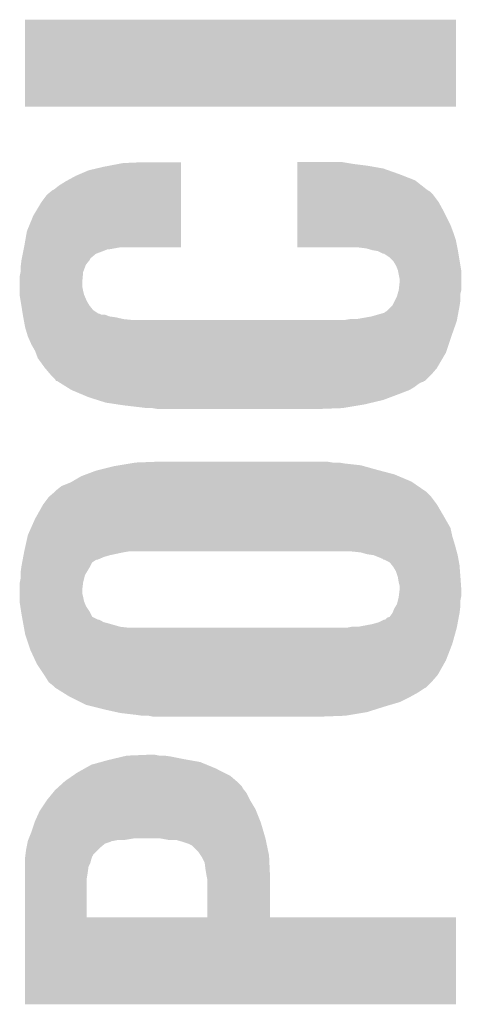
# Model space of a CAD drawing. Extents: x -52 to 48, y -3 to 57.
# Tile 41 of 96: x -9.93 to -8.7, y 32.34 to 35.1. Entities that reach past the tile are written whole.
import ezdxf

# ---------------------------------------------------------------- set-up
doc = ezdxf.new("R2010")
doc.units = 0
doc.layers.add('CLICK_SHIELD_FOR_RED_PITAYA_010', color=11, linetype='CONTINUOUS')

msp = doc.modelspace()

# ---------------------------------------------------------------- linework, layer by layer
at = {"layer": 'CLICK_SHIELD_FOR_RED_PITAYA_010'}
for points in [[(-9.9187, 34.853912), (-9.91867, 35.097688), (-8.712232, 34.853912), (-8.7122, 35.097688)], [(-9.91867, 35.097688), (-9.918668, 35.09772), (-8.7122, 35.097688), (-9.918668, 35.09772)], [(-8.712232, 34.85388), (-9.9187, 34.853912), (-8.712232, 34.85388), (-8.712232, 34.853912)], [(-9.644378, 34.6964), (-9.586696, 34.698908), (-9.481822, 34.6964), (-9.48182, 34.698908)], [(-9.586696, 34.698908), (-9.58596, 34.69894), (-9.48182, 34.698908), (-9.58596, 34.69894)], [(-9.15667, 34.6964), (-9.156668, 34.69894), (-9.01446, 34.6964), (-9.029698, 34.69894)], [(-9.776462, 34.66084), (-9.740898, 34.67608), (-9.481826, 34.66084), (-9.481824, 34.67608)], [(-9.740898, 34.67608), (-9.69772, 34.68624), (-9.481824, 34.67608), (-9.481822, 34.68624)], [(-9.69772, 34.68624), (-9.644378, 34.6964), (-9.481822, 34.68624), (-9.481822, 34.6964)], [(-9.156674, 34.66592), (-9.156672, 34.681158), (-8.87222, 34.66592), (-8.9154, 34.681158)], [(-9.156672, 34.681158), (-9.15667, 34.68878), (-8.9154, 34.681158), (-8.95858, 34.68878)], [(-9.15667, 34.69386), (-9.15667, 34.6964), (-8.99922, 34.69386), (-9.01446, 34.6964)], [(-9.15667, 34.68878), (-9.15667, 34.69386), (-8.95858, 34.68878), (-8.99922, 34.69386)], [(-9.824718, 34.6329), (-9.8044, 34.645598), (-9.48183, 34.6329), (-9.481828, 34.645598)], [(-9.8044, 34.645598), (-9.776462, 34.66084), (-9.481828, 34.645598), (-9.481826, 34.66084)], [(-9.15668, 34.620198), (-9.156676, 34.648138), (-8.790938, 34.620198), (-8.82651, 34.648138)], [(-9.156676, 34.648138), (-9.156674, 34.66592), (-8.82651, 34.648138), (-8.87222, 34.66592)], [(-9.857738, 34.607502), (-9.842496, 34.620202), (-9.481834, 34.607502), (-9.481832, 34.620202)], [(-9.842496, 34.620202), (-9.83743, 34.62274), (-9.481832, 34.620202), (-9.481832, 34.62274)], [(-9.83743, 34.62274), (-9.824718, 34.6329), (-9.481832, 34.62274), (-9.48183, 34.6329)], [(-9.156682, 34.607498), (-9.15668, 34.617658), (-8.7757, 34.607498), (-8.78587, 34.617658)], [(-9.15668, 34.617658), (-9.15668, 34.620198), (-8.78587, 34.617658), (-8.790938, 34.620198)], [(-9.89584, 34.54908), (-9.87298, 34.58718), (-9.481842, 34.54908), (-9.481836, 34.58718)], [(-9.87298, 34.58718), (-9.857738, 34.607502), (-9.481836, 34.58718), (-9.481834, 34.607502)], [(-9.156688, 34.55924), (-9.156684, 34.58718), (-8.74522, 34.55924), (-8.760458, 34.58718)], [(-9.156684, 34.58718), (-9.156682, 34.607498), (-8.760458, 34.58718), (-8.7757, 34.607498)], [(-9.156692, 34.52368), (-9.156688, 34.55924), (-8.72744, 34.52368), (-8.74522, 34.55924)], [(-9.913618, 34.505902), (-9.89584, 34.54908), (-9.481846, 34.505902), (-9.481842, 34.54908)], [(-9.92124, 34.46272), (-9.913618, 34.505902), (-9.481852, 34.46272), (-9.481846, 34.505902)], [(-9.156696, 34.50336), (-9.156692, 34.52368), (-8.71982, 34.50336), (-8.72744, 34.52368)], [(-9.1567, 34.460212), (-9.156698, 34.480498), (-8.708142, 34.460212), (-8.7122, 34.480498)], [(-9.156698, 34.480498), (-9.156696, 34.50336), (-8.7122, 34.480498), (-8.71982, 34.50336)], [(-9.925306, 34.442398), (-9.92378, 34.45002), (-9.72057, 34.442398), (-9.70026, 34.45002)], [(-9.92378, 34.45002), (-9.922766, 34.455098), (-9.70026, 34.45002), (-9.687564, 34.455098)], [(-9.922766, 34.455098), (-9.922764, 34.4551), (-9.687564, 34.455098), (-9.682482, 34.4551)], [(-9.922764, 34.4551), (-9.921748, 34.46018), (-9.682482, 34.4551), (-9.654542, 34.46018)], [(-9.921748, 34.46018), (-9.92124, 34.46272), (-9.481852, 34.46018), (-9.481852, 34.46272)], [(-8.983982, 34.46018), (-9.1567, 34.460212), (-8.708136, 34.46018), (-8.708142, 34.460212)], [(-8.963662, 34.45764), (-8.983982, 34.46018), (-8.707628, 34.45764), (-8.708136, 34.46018)], [(-8.954772, 34.4551), (-8.963662, 34.45764), (-8.70712, 34.4551), (-8.707628, 34.45764)], [(-8.945882, 34.45256), (-8.954772, 34.4551), (-8.706696, 34.45256), (-8.70712, 34.4551)], [(-8.930642, 34.45002), (-8.945882, 34.45256), (-8.706272, 34.45002), (-8.706696, 34.45256)], [(-8.915404, 34.442402), (-8.930642, 34.45002), (-8.705002, 34.442402), (-8.706272, 34.45002)], [(-9.930448, 34.411918), (-9.92886, 34.424618), (-9.74852, 34.411918), (-9.73837, 34.424618)], [(-9.92886, 34.424618), (-9.928858, 34.42463), (-9.73837, 34.424618), (-9.73836, 34.42463)], [(-9.928858, 34.42463), (-9.927846, 34.429696), (-9.73836, 34.42463), (-9.735822, 34.429696)], [(-9.927846, 34.429696), (-9.925306, 34.442398), (-9.735822, 34.429696), (-9.72057, 34.442398)], [(-8.912854, 34.4424), (-8.915404, 34.442402), (-8.705002, 34.4424), (-8.705002, 34.442402)], [(-8.89762, 34.43224), (-8.912854, 34.4424), (-8.70331, 34.43224), (-8.705002, 34.4424)], [(-8.887462, 34.422082), (-8.89762, 34.43224), (-8.701616, 34.422082), (-8.70331, 34.43224)], [(-8.87984, 34.409382), (-8.887462, 34.422082), (-8.6995, 34.409382), (-8.701616, 34.422082)], [(-9.9314, 34.4043), (-9.930448, 34.411918), (-9.751378, 34.4043), (-9.74852, 34.411918)], [(-9.9314, 34.391602), (-9.9314, 34.4043), (-9.75614, 34.391602), (-9.751378, 34.4043)], [(-8.874762, 34.396682), (-8.87984, 34.409382), (-8.697382, 34.396682), (-8.6995, 34.409382)], [(-8.874252, 34.394138), (-8.874762, 34.396682), (-8.69696, 34.394138), (-8.697382, 34.396682)], [(-8.86968, 34.371282), (-8.874252, 34.394138), (-8.69696, 34.371282), (-8.69696, 34.394138)], [(-9.93394, 34.378902), (-9.931402, 34.391598), (-9.757296, 34.378902), (-9.75614, 34.391598)], [(-9.93394, 34.363662), (-9.93394, 34.378902), (-9.75868, 34.363662), (-9.757296, 34.378902)], [(-9.931402, 34.391598), (-9.9314, 34.391602), (-9.75614, 34.391598), (-9.75614, 34.391602)], [(-8.86968, 34.363662), (-8.86968, 34.371282), (-8.69696, 34.363662), (-8.69696, 34.371282)], [(-9.93394, 34.350958), (-9.93394, 34.363662), (-9.75868, 34.350958), (-9.75868, 34.363662)], [(-9.93394, 34.33826), (-9.93394, 34.350958), (-9.75614, 34.33826), (-9.75868, 34.350958)], [(-8.875124, 34.330638), (-8.872222, 34.340798), (-8.6995, 34.330638), (-8.69696, 34.340798)], [(-8.872222, 34.340798), (-8.87222, 34.340802), (-8.69696, 34.340798), (-8.69696, 34.340802)], [(-8.87222, 34.340802), (-8.86968, 34.363662), (-8.69696, 34.340802), (-8.69696, 34.363662)], [(-9.93394, 34.328098), (-9.93394, 34.33826), (-9.753598, 34.328098), (-9.75614, 34.33826)], [(-9.93394, 34.325558), (-9.93394, 34.328098), (-9.752508, 34.325558), (-9.753598, 34.328098)], [(-9.9314, 34.31032), (-9.93394, 34.325558), (-9.74598, 34.31032), (-9.752508, 34.325558)], [(-8.889998, 34.297624), (-8.88238, 34.31286), (-8.701678, 34.297624), (-8.6995, 34.31286)], [(-8.88238, 34.31286), (-8.877298, 34.323022), (-8.6995, 34.31286), (-8.6995, 34.323022)], [(-8.877298, 34.323022), (-8.875124, 34.330638), (-8.6995, 34.323022), (-8.6995, 34.330638)], [(-9.929282, 34.29762), (-9.9314, 34.31032), (-9.73836, 34.29762), (-9.74598, 34.31032)], [(-9.927166, 34.284918), (-9.929282, 34.29762), (-9.728198, 34.284918), (-9.73836, 34.29762)], [(-9.925472, 34.27476), (-9.927166, 34.284918), (-9.712966, 34.27476), (-9.728198, 34.284918)], [(-8.90525, 34.282382), (-8.892544, 34.29508), (-8.704422, 34.282382), (-8.70204, 34.29508)], [(-8.892544, 34.29508), (-8.889998, 34.297624), (-8.70204, 34.29508), (-8.701678, 34.297624)], [(-9.925472, 34.274758), (-9.925472, 34.27476), (-9.710416, 34.274758), (-9.712966, 34.27476)], [(-9.92505, 34.27222), (-9.925472, 34.274758), (-9.705336, 34.27222), (-9.710416, 34.274758)], [(-9.925048, 34.272218), (-9.92505, 34.27222), (-9.695176, 34.272218), (-9.705336, 34.27222)], [(-9.924202, 34.26714), (-9.925048, 34.272218), (-9.682476, 34.26714), (-9.695176, 34.272218)], [(-9.92378, 34.2646), (-9.924202, 34.26714), (-9.664702, 34.2646), (-9.682476, 34.26714)], [(-9.922856, 34.25952), (-9.92378, 34.2646), (-9.641838, 34.25952), (-9.664702, 34.2646)], [(-9.922394, 34.25698), (-9.922856, 34.25952), (-9.616442, 34.25698), (-9.641838, 34.25952)], [(-9.921932, 34.25444), (-9.922394, 34.25698), (-8.709662, 34.25444), (-8.709186, 34.25698)], [(-9.024618, 34.25698), (-9.009378, 34.25952), (-8.709186, 34.25698), (-8.70871, 34.25952)], [(-8.991598, 34.25952), (-8.948418, 34.26714), (-8.70871, 34.25952), (-8.707282, 34.26714)], [(-8.948418, 34.26714), (-8.912868, 34.277304), (-8.707282, 34.26714), (-8.705374, 34.277304)], [(-8.912868, 34.277304), (-8.910316, 34.279842), (-8.705374, 34.277304), (-8.704898, 34.279842)], [(-8.910316, 34.279842), (-8.90525, 34.282382), (-8.704898, 34.279842), (-8.704422, 34.282382)], [(-9.9187, 34.23666), (-9.921932, 34.25444), (-8.715938, 34.23666), (-8.709662, 34.25444)], [(-9.911082, 34.21126), (-9.9187, 34.23666), (-8.7249, 34.21126), (-8.715938, 34.23666)], [(-9.90092, 34.188402), (-9.911082, 34.21126), (-8.73252, 34.188402), (-8.7249, 34.21126)], [(-9.89076, 34.170622), (-9.90092, 34.188402), (-8.738446, 34.170622), (-8.73252, 34.188402)], [(-9.888854, 34.165538), (-9.89076, 34.170622), (-8.74014, 34.165538), (-8.738446, 34.170622)], [(-9.88314, 34.15029), (-9.888854, 34.165538), (-8.74911, 34.15029), (-8.74014, 34.165538)], [(-9.86282, 34.122358), (-9.88314, 34.15029), (-8.76554, 34.122358), (-8.74911, 34.15029)], [(-9.84758, 34.10458), (-9.86282, 34.122358), (-8.780778, 34.10458), (-8.76554, 34.122358)], [(-9.834882, 34.09187), (-9.84758, 34.10458), (-8.793488, 34.09187), (-8.780778, 34.10458)], [(-9.832346, 34.086824), (-9.834882, 34.09187), (-8.798534, 34.086824), (-8.793488, 34.09187)], [(-9.829794, 34.0868), (-9.832346, 34.086824), (-8.798556, 34.0868), (-8.798534, 34.086824)], [(-9.829784, 34.086794), (-9.829794, 34.0868), (-8.801106, 34.086794), (-8.798556, 34.0868)], [(-9.82573, 34.08426), (-9.829784, 34.086794), (-8.803644, 34.08426), (-8.801106, 34.086794)], [(-9.821662, 34.081718), (-9.82573, 34.08426), (-8.811264, 34.081718), (-8.803644, 34.08426)], [(-9.813538, 34.07664), (-9.821662, 34.081718), (-8.81888, 34.07664), (-8.811264, 34.081718)], [(-9.801344, 34.069018), (-9.813538, 34.07664), (-8.829042, 34.069018), (-8.81888, 34.07664)], [(-9.78916, 34.061402), (-9.801344, 34.069018), (-8.841726, 34.061402), (-8.829042, 34.069018)], [(-9.789154, 34.0614), (-9.78916, 34.061402), (-8.841728, 34.0614), (-8.841726, 34.061402)], [(-9.758998, 34.0487), (-9.789154, 34.0614), (-8.87476, 34.0487), (-8.841728, 34.0614)], [(-9.7409, 34.041078), (-9.758998, 34.0487), (-8.895088, 34.041078), (-8.87476, 34.0487)], [(-9.716774, 34.03346), (-9.7409, 34.041078), (-8.915402, 34.03346), (-8.895088, 34.041078)], [(-9.692642, 34.02584), (-9.716774, 34.03346), (-8.947406, 34.02584), (-8.915402, 34.03346)], [(-9.658774, 34.02076), (-9.692642, 34.02584), (-8.96874, 34.02076), (-8.947406, 34.02584)], [(-9.64184, 34.01822), (-9.658774, 34.02076), (-8.983982, 34.01822), (-8.96874, 34.02076)], [(-9.59866, 34.01314), (-9.64184, 34.01822), (-9.014462, 34.01314), (-8.983982, 34.01822)], [(-9.57834, 34.0106), (-9.59866, 34.01314), (-9.029702, 34.0106), (-9.014462, 34.01314)], [(-9.547862, 34.00806), (-9.563102, 34.0106), (-9.09828, 34.00806), (-9.029702, 34.0106)], [(-9.71042, 33.83788), (-9.66978, 33.84804), (-8.93318, 33.83788), (-8.969754, 33.84804)], [(-9.66978, 33.84804), (-9.65454, 33.85058), (-8.969754, 33.84804), (-8.978898, 33.85058)], [(-9.65454, 33.85058), (-9.62406, 33.85566), (-8.978898, 33.85058), (-9.024622, 33.85566)], [(-9.62406, 33.85566), (-9.608818, 33.8582), (-9.024622, 33.85566), (-9.039858, 33.8582)], [(-9.608818, 33.8582), (-9.54278, 33.86074), (-9.057638, 33.8582), (-9.072878, 33.86074)], [(-9.78735, 33.804858), (-9.761232, 33.8201), (-8.836658, 33.804858), (-8.872854, 33.8201)], [(-9.761232, 33.8201), (-9.747682, 33.82518), (-8.872854, 33.8201), (-8.884918, 33.82518)], [(-9.747682, 33.82518), (-9.720578, 33.83534), (-8.884918, 33.82518), (-8.923526, 33.83534)], [(-9.720578, 33.83534), (-9.71042, 33.83788), (-8.923526, 33.83534), (-8.93318, 33.83788)], [(-9.829798, 33.782002), (-9.817098, 33.79216), (-8.803412, 33.782002), (-8.818188, 33.79216)], [(-9.817098, 33.79216), (-9.791698, 33.80232), (-8.818188, 33.79216), (-8.832966, 33.80232)], [(-9.791698, 33.80232), (-9.78735, 33.804858), (-8.832966, 33.80232), (-8.836658, 33.804858)], [(-9.8679, 33.741362), (-9.852664, 33.761678), (-8.76554, 33.741362), (-8.78078, 33.761678)], [(-9.852664, 33.761678), (-9.85266, 33.761682), (-8.78078, 33.761678), (-8.780782, 33.761682)], [(-9.85266, 33.761682), (-9.83488, 33.776918), (-8.780782, 33.761682), (-8.796018, 33.776918)], [(-9.83488, 33.776918), (-9.829798, 33.782002), (-8.796018, 33.776918), (-8.803412, 33.782002)], [(-9.885046, 33.71088), (-9.867904, 33.741358), (-8.74776, 33.71088), (-8.765538, 33.741358)], [(-9.867904, 33.741358), (-9.8679, 33.741362), (-8.765538, 33.741358), (-8.76554, 33.741362)], [(-9.89076, 33.70072), (-9.885046, 33.71088), (-8.741954, 33.70072), (-8.74776, 33.71088)], [(-9.902052, 33.675316), (-9.89076, 33.70072), (-8.727438, 33.675316), (-8.741954, 33.70072)], [(-9.91729, 33.62706), (-9.911644, 33.652462), (-8.71474, 33.62706), (-8.72236, 33.652462)], [(-9.911644, 33.652462), (-9.911078, 33.655002), (-8.72236, 33.652462), (-8.722924, 33.655002)], [(-9.911078, 33.655002), (-9.902052, 33.675316), (-8.722924, 33.655002), (-8.727438, 33.675316)], [(-9.92124, 33.60928), (-9.91729, 33.62706), (-8.70989, 33.60928), (-8.71474, 33.62706)], [(-9.924098, 33.594042), (-9.923146, 33.59912), (-9.69772, 33.594042), (-9.679942, 33.59912)], [(-9.923146, 33.59912), (-9.921718, 33.60674), (-9.679942, 33.59912), (-9.64438, 33.60674)], [(-9.921718, 33.60674), (-9.92124, 33.60928), (-9.64438, 33.60674), (-9.629138, 33.60928)], [(-8.978898, 33.60674), (-9.0043, 33.60928), (-8.709196, 33.60674), (-8.70989, 33.60928)], [(-8.961118, 33.60166), (-8.978898, 33.60674), (-8.707812, 33.60166), (-8.709196, 33.60674)], [(-8.943364, 33.599122), (-8.961118, 33.60166), (-8.70712, 33.599122), (-8.707812, 33.60166)], [(-8.943338, 33.599118), (-8.943364, 33.599122), (-8.707118, 33.599118), (-8.70712, 33.599122)], [(-8.91794, 33.588956), (-8.943338, 33.599118), (-8.70527, 33.588956), (-8.707118, 33.599118)], [(-9.9314, 33.55086), (-9.92886, 33.56864), (-9.746494, 33.55086), (-9.73582, 33.56864)], [(-9.92886, 33.56864), (-9.926956, 33.5788), (-9.73582, 33.56864), (-9.730736, 33.5788)], [(-9.926956, 33.5788), (-9.926004, 33.58388), (-9.730736, 33.5788), (-9.723118, 33.58388)], [(-9.926004, 33.58388), (-9.925528, 33.58642), (-9.723118, 33.58388), (-9.718036, 33.58642)], [(-9.925528, 33.58642), (-9.925526, 33.586422), (-9.718036, 33.58642), (-9.715496, 33.586422)], [(-9.925526, 33.586422), (-9.924098, 33.594042), (-9.715496, 33.586422), (-9.69772, 33.594042)], [(-8.915394, 33.58642), (-8.91794, 33.588956), (-8.70481, 33.58642), (-8.70527, 33.588956)], [(-8.912856, 33.586418), (-8.915394, 33.58642), (-8.70481, 33.586418), (-8.70481, 33.58642)], [(-8.897618, 33.578796), (-8.912856, 33.586418), (-8.703424, 33.578796), (-8.70481, 33.586418)], [(-8.891524, 33.57118), (-8.897618, 33.578796), (-8.70204, 33.57118), (-8.703424, 33.578796)], [(-8.887458, 33.566098), (-8.891524, 33.57118), (-8.701648, 33.566098), (-8.70204, 33.57118)], [(-9.9314, 33.543252), (-9.9314, 33.55086), (-9.75106, 33.543252), (-9.746494, 33.55086)], [(-9.9314, 33.533082), (-9.9314, 33.543252), (-9.753602, 33.533082), (-9.75106, 33.543252)], [(-8.87984, 33.5534), (-8.887458, 33.566098), (-8.700672, 33.5534), (-8.701648, 33.566098)], [(-8.87476, 33.53816), (-8.87984, 33.5534), (-8.6995, 33.53816), (-8.700672, 33.5534)], [(-9.93394, 33.520382), (-9.933434, 33.52292), (-9.756458, 33.520382), (-9.75614, 33.52292)], [(-9.93394, 33.5026), (-9.93394, 33.520382), (-9.75868, 33.5026), (-9.756458, 33.520382)], [(-9.933434, 33.52292), (-9.9314, 33.533082), (-9.75614, 33.52292), (-9.753602, 33.533082)], [(-8.87222, 33.52292), (-8.87476, 33.53816), (-8.69841, 33.52292), (-8.6995, 33.53816)], [(-8.86968, 33.512758), (-8.87222, 33.52292), (-8.697684, 33.512758), (-8.69841, 33.52292)], [(-8.86968, 33.502602), (-8.86968, 33.512758), (-8.69696, 33.502602), (-8.697684, 33.512758)], [(-9.93394, 33.492442), (-9.93394, 33.5026), (-9.75868, 33.492442), (-9.75868, 33.5026)], [(-9.93394, 33.48228), (-9.93394, 33.492442), (-9.75614, 33.48228), (-9.75868, 33.492442)], [(-8.87222, 33.48228), (-8.871904, 33.484818), (-8.697468, 33.48228), (-8.69696, 33.484818)], [(-8.871904, 33.484818), (-8.86968, 33.5026), (-8.69696, 33.484818), (-8.69696, 33.5026)], [(-8.86968, 33.5026), (-8.86968, 33.502602), (-8.69696, 33.5026), (-8.69696, 33.502602)], [(-9.93394, 33.469582), (-9.93394, 33.48228), (-9.7536, 33.469582), (-9.75614, 33.48228)], [(-9.93394, 33.467042), (-9.93394, 33.469582), (-9.752584, 33.467042), (-9.7536, 33.469582)], [(-9.932376, 33.45688), (-9.93394, 33.467042), (-9.74852, 33.45688), (-9.752584, 33.467042)], [(-9.930032, 33.441642), (-9.932376, 33.45688), (-9.738362, 33.441642), (-9.74852, 33.45688)], [(-8.88492, 33.449262), (-8.880346, 33.45688), (-8.700454, 33.449262), (-8.6995, 33.45688)], [(-8.880346, 33.45688), (-8.8773, 33.461948), (-8.6995, 33.45688), (-8.6995, 33.461948)], [(-8.8773, 33.461948), (-8.87476, 33.472118), (-8.6995, 33.461948), (-8.6995, 33.472118)], [(-8.87476, 33.472118), (-8.87222, 33.48228), (-8.6995, 33.472118), (-8.697468, 33.48228)], [(-9.92886, 33.43402), (-9.930032, 33.441642), (-9.734546, 33.43402), (-9.738362, 33.441642)], [(-9.927476, 33.426416), (-9.92886, 33.43402), (-9.730742, 33.426416), (-9.734546, 33.43402)], [(-8.897636, 33.426398), (-8.890002, 33.436548), (-8.703946, 33.426398), (-8.702044, 33.436548)], [(-8.890002, 33.436548), (-8.889998, 33.436562), (-8.702044, 33.436548), (-8.70204, 33.436562)], [(-8.889998, 33.436562), (-8.88492, 33.449262), (-8.70204, 33.436562), (-8.700454, 33.449262)], [(-9.926088, 33.418782), (-9.927476, 33.426416), (-9.715504, 33.418782), (-9.730742, 33.426416)], [(-9.926088, 33.41878), (-9.926088, 33.418782), (-9.712964, 33.41878), (-9.715504, 33.418782)], [(-9.924702, 33.41116), (-9.926088, 33.41878), (-9.697722, 33.41116), (-9.712964, 33.41878)], [(-9.92424, 33.40862), (-9.924702, 33.41116), (-9.68756, 33.40862), (-9.697722, 33.41116)], [(-9.922394, 33.39846), (-9.92424, 33.40862), (-9.652002, 33.39846), (-9.68756, 33.40862)], [(-8.986522, 33.39846), (-8.945878, 33.40608), (-8.709184, 33.39846), (-8.707756, 33.40608)], [(-8.945878, 33.40608), (-8.928102, 33.411158), (-8.707756, 33.40608), (-8.706804, 33.411158)], [(-8.928102, 33.411158), (-8.912864, 33.418778), (-8.706804, 33.411158), (-8.705376, 33.418778)], [(-8.912864, 33.418778), (-8.910326, 33.41878), (-8.705376, 33.418778), (-8.705374, 33.41878)], [(-8.910326, 33.41878), (-8.905242, 33.423856), (-8.705374, 33.41878), (-8.704424, 33.423856)], [(-8.905242, 33.423856), (-8.897636, 33.426398), (-8.704424, 33.423856), (-8.703946, 33.426398)], [(-9.921932, 33.39592), (-9.922394, 33.39846), (-9.62914, 33.39592), (-9.652002, 33.39846)], [(-9.9187, 33.37814), (-9.921932, 33.39592), (-8.7146, 33.37814), (-8.70966, 33.39592)], [(-9.909386, 33.3502), (-9.9187, 33.37814), (-8.72236, 33.3502), (-8.7146, 33.37814)], [(-9.017002, 33.39592), (-9.004302, 33.39846), (-8.70966, 33.39592), (-8.709184, 33.39846)], [(-9.90346, 33.332422), (-9.909386, 33.3502), (-8.729274, 33.332422), (-8.72236, 33.3502)], [(-9.890422, 33.304478), (-9.90346, 33.332422), (-8.74014, 33.304478), (-8.729274, 33.332422)], [(-9.88568, 33.29431), (-9.890422, 33.304478), (-8.745862, 33.29431), (-8.74014, 33.304478)], [(-9.865366, 33.26385), (-9.88568, 33.29431), (-8.763, 33.26385), (-8.745862, 33.29431)], [(-9.86536, 33.26384), (-9.865366, 33.26385), (-8.76301, 33.26384), (-8.763, 33.26385)], [(-9.85266, 33.243524), (-9.86536, 33.26384), (-8.780776, 33.243524), (-8.76301, 33.26384)], [(-9.852654, 33.24352), (-9.85266, 33.243524), (-8.780778, 33.24352), (-8.780776, 33.243524)], [(-9.839962, 33.233362), (-9.852654, 33.24352), (-8.79094, 33.233362), (-8.780778, 33.24352)], [(-9.834882, 33.228282), (-9.839962, 33.233362), (-8.79602, 33.228282), (-8.79094, 33.233362)], [(-9.834874, 33.228278), (-9.834882, 33.228282), (-8.796024, 33.228278), (-8.79602, 33.228282)], [(-9.83081, 33.225738), (-9.834874, 33.228278), (-8.801102, 33.225738), (-8.796024, 33.228278)], [(-9.81456, 33.215582), (-9.83081, 33.225738), (-8.816338, 33.215582), (-8.801102, 33.225738)], [(-9.794238, 33.20288), (-9.81456, 33.215582), (-8.8392, 33.20288), (-8.816338, 33.215582)], [(-9.763756, 33.187638), (-9.794238, 33.20288), (-8.869682, 33.187638), (-8.8392, 33.20288)], [(-9.748522, 33.18002), (-9.763756, 33.187638), (-8.895588, 33.18002), (-8.869682, 33.187638)], [(-9.7282, 33.17494), (-9.748522, 33.18002), (-8.91286, 33.17494), (-8.895588, 33.18002)], [(-9.69772, 33.16732), (-9.7282, 33.17494), (-8.93699, 33.16732), (-8.91286, 33.17494)], [(-9.66343, 33.1597), (-9.69772, 33.16732), (-8.96112, 33.1597), (-8.93699, 33.16732)], [(-9.652, 33.15716), (-9.66343, 33.1597), (-8.976362, 33.15716), (-8.96112, 33.1597)], [(-9.60882, 33.15208), (-9.652, 33.15716), (-9.006842, 33.15208), (-8.976362, 33.15716)], [(-9.59104, 33.14954), (-9.60882, 33.15208), (-9.022082, 33.14954), (-9.006842, 33.15208)], [(-9.560562, 33.147), (-9.573262, 33.14954), (-9.09066, 33.147), (-9.022082, 33.14954)], [(-9.733278, 33.012382), (-9.705858, 33.019998), (-9.40998, 33.012382), (-9.428478, 33.019998)], [(-9.705858, 33.019998), (-9.68756, 33.02508), (-9.428478, 33.019998), (-9.457268, 33.02508)], [(-9.68756, 33.02508), (-9.676892, 33.02762), (-9.457268, 33.02508), (-9.47166, 33.02762)], [(-9.676892, 33.02762), (-9.644888, 33.03524), (-9.47166, 33.02762), (-9.509762, 33.03524)], [(-9.644888, 33.03524), (-9.634218, 33.03778), (-9.509762, 33.03524), (-9.52754, 33.03778)], [(-9.634218, 33.03778), (-9.57326, 33.04032), (-9.542778, 33.03778), (-9.555478, 33.04032)], [(-9.784928, 32.9819), (-9.773922, 32.98952), (-9.34467, 32.9819), (-9.359906, 32.98952)], [(-9.773922, 32.98952), (-9.751344, 33.00222), (-9.359906, 32.98952), (-9.3853, 33.00222)], [(-9.751344, 33.00222), (-9.733278, 33.012382), (-9.3853, 33.00222), (-9.40998, 33.012382)], [(-9.82371, 32.951416), (-9.80694, 32.96666), (-9.311638, 32.951416), (-9.326878, 32.96666)], [(-9.80694, 32.96666), (-9.806938, 32.966662), (-9.326878, 32.96666), (-9.32688, 32.966662)], [(-9.806938, 32.966662), (-9.784928, 32.9819), (-9.32688, 32.966662), (-9.34467, 32.9819)], [(-9.85774, 32.913322), (-9.841118, 32.933638), (-9.28878, 32.913322), (-9.298938, 32.933638)], [(-9.841118, 32.933638), (-9.83488, 32.94126), (-9.298938, 32.933638), (-9.30503, 32.94126)], [(-9.83488, 32.94126), (-9.829282, 32.94635), (-9.30503, 32.94126), (-9.3091, 32.94635)], [(-9.829282, 32.94635), (-9.82371, 32.951416), (-9.3091, 32.94635), (-9.311638, 32.951416)], [(-9.874666, 32.887932), (-9.85774, 32.91332), (-9.27354, 32.887932), (-9.288778, 32.91332)], [(-9.85774, 32.91332), (-9.85774, 32.913322), (-9.288778, 32.91332), (-9.28878, 32.913322)], [(-9.89076, 32.8549), (-9.878058, 32.882842), (-9.26033, 32.8549), (-9.271504, 32.882842)], [(-9.878058, 32.882842), (-9.874666, 32.887932), (-9.271504, 32.882842), (-9.27354, 32.887932)], [(-9.892454, 32.849822), (-9.89076, 32.8549), (-9.2583, 32.849822), (-9.26033, 32.8549)], [(-9.908032, 32.806642), (-9.90092, 32.824418), (-9.2456, 32.806642), (-9.250828, 32.824418)], [(-9.90092, 32.824418), (-9.892454, 32.849822), (-9.250828, 32.824418), (-9.2583, 32.849822)], [(-9.912604, 32.7914), (-9.911588, 32.79648), (-9.695178, 32.7914), (-9.67994, 32.79648)], [(-9.911588, 32.79648), (-9.91108, 32.79902), (-9.67994, 32.79648), (-9.674856, 32.79902)], [(-9.91108, 32.79902), (-9.911078, 32.799022), (-9.672318, 32.79902), (-9.672308, 32.799022)], [(-9.911078, 32.799022), (-9.910064, 32.80156), (-9.672308, 32.799022), (-9.659618, 32.80156)], [(-9.910064, 32.80156), (-9.908032, 32.80664), (-9.641838, 32.80156), (-9.611358, 32.80664)], [(-9.908032, 32.80664), (-9.908032, 32.806642), (-9.245598, 32.80664), (-9.2456, 32.806642)], [(-9.514838, 32.80156), (-9.542778, 32.80664), (-9.24453, 32.80156), (-9.245598, 32.80664)], [(-9.47674, 32.79648), (-9.494516, 32.80156), (-9.24346, 32.79648), (-9.24453, 32.80156)], [(-9.4615, 32.7914), (-9.47674, 32.79648), (-9.24239, 32.7914), (-9.24346, 32.79648)], [(-9.917746, 32.760936), (-9.91616, 32.773618), (-9.728194, 32.760936), (-9.715506, 32.773618)], [(-9.91616, 32.773618), (-9.915144, 32.7787), (-9.715506, 32.773618), (-9.71042, 32.7787)], [(-9.915144, 32.7787), (-9.912604, 32.7914), (-9.71042, 32.7787), (-9.695178, 32.7914)], [(-9.45134, 32.786318), (-9.4615, 32.7914), (-9.24132, 32.786318), (-9.24239, 32.7914)], [(-9.43356, 32.76854), (-9.45134, 32.786318), (-9.237578, 32.76854), (-9.24132, 32.786318)], [(-9.426786, 32.758378), (-9.43356, 32.76854), (-9.23544, 32.758378), (-9.237578, 32.76854)], [(-9.9187, 32.7533), (-9.918384, 32.755842), (-9.731586, 32.7533), (-9.730736, 32.755842)], [(-9.9187, 32.748218), (-9.9187, 32.7533), (-9.73328, 32.748218), (-9.731586, 32.7533)], [(-9.9187, 32.738062), (-9.9187, 32.748218), (-9.735818, 32.738062), (-9.73328, 32.748218)], [(-9.918384, 32.755842), (-9.918066, 32.758386), (-9.730736, 32.755842), (-9.7282, 32.758386)], [(-9.918066, 32.758386), (-9.917746, 32.760936), (-9.7282, 32.758386), (-9.728194, 32.760936)], [(-9.4234, 32.753298), (-9.426786, 32.758378), (-9.235208, 32.753298), (-9.23544, 32.758378)], [(-9.41578, 32.738056), (-9.4234, 32.753298), (-9.234516, 32.738056), (-9.235208, 32.753298)], [(-9.9187, 32.727902), (-9.9187, 32.738062), (-9.740898, 32.727902), (-9.735818, 32.738062)], [(-9.9187, 32.71012), (-9.9187, 32.727902), (-9.74344, 32.71012), (-9.740898, 32.727902)], [(-9.41324, 32.71774), (-9.41578, 32.738056), (-9.233592, 32.71774), (-9.234516, 32.738056)], [(-9.4107, 32.7025), (-9.41324, 32.71774), (-9.2329, 32.7025), (-9.233592, 32.71774)], [(-9.9187, 32.694882), (-9.9187, 32.71012), (-9.74598, 32.694882), (-9.74344, 32.71012)], [(-9.9187, 32.58569), (-9.9187, 32.694882), (-9.745978, 32.58569), (-9.74598, 32.694882)], [(-9.40816, 32.689798), (-9.4107, 32.7025), (-9.232896, 32.689798), (-9.2329, 32.7025)], [(-9.408184, 32.585668), (-9.40816, 32.689798), (-9.232868, 32.585668), (-9.232896, 32.689798)], [(-9.9187, 32.585668), (-9.9187, 32.58569), (-9.408184, 32.585668), (-9.745978, 32.58569)], [(-9.9187, 32.58566), (-9.9187, 32.585668), (-9.232868, 32.58566), (-9.232868, 32.585668)], [(-9.9187, 32.585628), (-9.9187, 32.58566), (-8.7122, 32.585628), (-9.232868, 32.58566)], [(-9.9187, 32.341852), (-9.9187, 32.585628), (-8.712232, 32.341852), (-8.7122, 32.585628)], [(-8.712232, 32.34182), (-9.9187, 32.341852), (-8.712232, 32.34182), (-8.712232, 32.341852)]]:
    msp.add_solid(points, dxfattribs=at)

doc.saveas('drawing.dxf')
